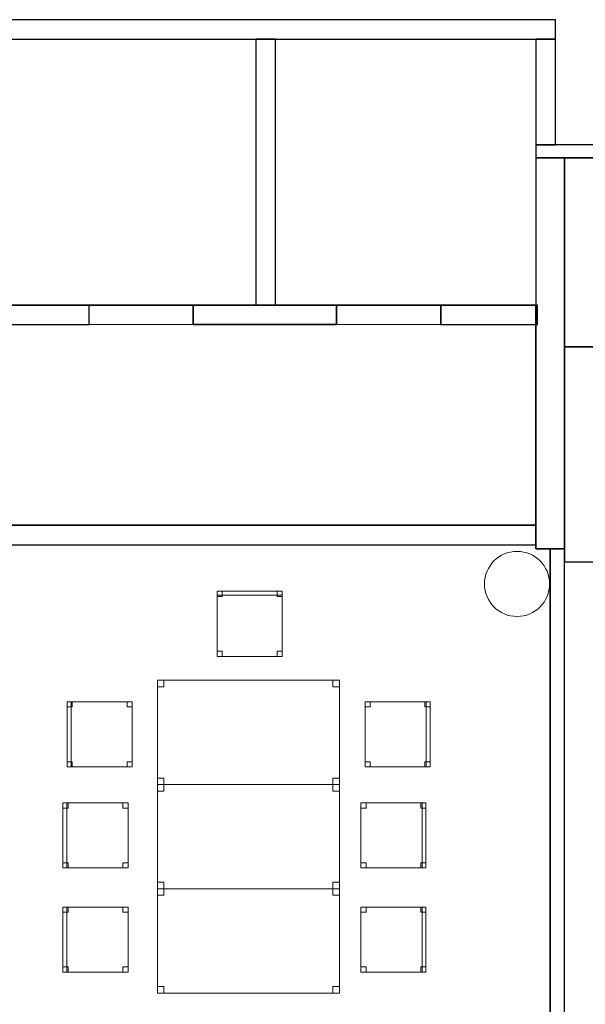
# Model space of a CAD drawing. Header units: metres. Extents: x 391.1 to 427.5, y 12.8 to 28.4.
# Tile 202 of 203: x 417.2 to 421.5, y 20.7 to 28.2. Entities that reach past the tile are written whole.
import ezdxf

# ---------------------------------------------------------------- set-up
doc = ezdxf.new("R2010")
doc.units = ezdxf.units.M
doc.layers.add('01_SUELOS', color=7, linetype='Continuous', lineweight=25, true_color=0x007f00)
for name, color, linetype, lineweight in [('02_MOBILIARIO', 7, 'Continuous', 18), ('A-COLS-____-MCUT', 7, 'Continuous', 18), ('A-COLS-____-OTLN', 7, 'Continuous', 18), ('A-DETL-____-MBND', 7, 'Continuous', 18), ('A-GENM-____-OTLN', 7, 'Continuous', 18), ('A-WALL-____-MCUT', 7, 'Continuous', 25), ('A-WALL-____-OTLN', 7, 'Continuous', 25)]:
    doc.layers.add(name, color=color, linetype=linetype, lineweight=lineweight)

# ---------------------------------------------------------------- blocks, each defined once
blk = doc.blocks.new('Family - Cadira d_Oficina_PA-152026-02_FON_P0A')
at = {"layer": 'A-DETL-____-MBND', "color": 253, "true_color": 0xaaaaaa}
for p, q in [((0, 0), (0, 0.5)), ((0, 0.5), (0.5, 0.5)), ((0.5, 0.5), (0, 0.5)), ((0, 0.5), (0, 0)), ((0, 0.46), (0, 0.5)), ((0, 0.5), (0.04, 0.5)), ((0, 0.5), (0, 0.46)), ((0.04, 0.5), (0, 0.5)), ((0.04, 0.46), (0, 0.46)), ((0, 0.46), (0.04, 0.46)), ((0.04, 0.5), (0.04, 0.46)), ((0.04, 0.46), (0.04, 0.5)), ((0.46, 0.46), (0.46, 0.5)), ((0.46, 0.5), (0.5, 0.5)), ((0.46, 0.5), (0.46, 0.46)), ((0.5, 0.5), (0.46, 0.5)), ((0.5, 0.46), (0.46, 0.46)), ((0.46, 0.46), (0.5, 0.46)), ((0.47, 0), (0.47, 0.5)), ((0.47, 0.5), (0.5, 0.5)), ((0.47, 0.5), (0.47, 0)), ((0.5, 0.5), (0.47, 0.5)), ((0.5, 0.5), (0.5, 0)), ((0.5, 0), (0.5, 0.5)), ((0.5, 0.5), (0.5, 0.46)), ((0.5, 0.46), (0.5, 0.5)), ((0.5, 0.5), (0.5, 0)), ((0.5, 0), (0.5, 0.5)), ((0, 0), (0, 0.04)), ((0, 0.04), (0.04, 0.04)), ((0, 0.04), (0, 0)), ((0.04, 0.04), (0, 0.04)), ((0.5, 0), (0, 0)), ((0, 0), (0.5, 0)), ((0.04, 0), (0, 0)), ((0, 0), (0.04, 0)), ((0.04, 0.04), (0.04, 0)), ((0.04, 0), (0.04, 0.04)), ((0.46, 0), (0.46, 0.04)), ((0.46, 0.04), (0.5, 0.04)), ((0.46, 0.04), (0.46, 0)), ((0.5, 0.04), (0.46, 0.04)), ((0.5, 0), (0.46, 0)), ((0.46, 0), (0.5, 0)), ((0.47, 0), (0.5, 0)), ((0.5, 0.04), (0.5, 0)), ((0.5, 0), (0.5, 0.04)), ((0.5, 0), (0.47, 0))]:
    blk.add_line(p, q, dxfattribs=at)
blk = doc.blocks.new('Family - Evans PA-152030-02_FON_P0A')
at = {"layer": 'A-WALL-____-MCUT', "color": 253, "true_color": 0xaaaaaa}
for p, q in [((2.0405, 0.15), (0, 0.15)), ((0, 0.15), (0, 0)), ((2.0405, 0), (2.0405, 0.15)), ((0, 0), (2.0405, 0))]:
    blk.add_line(p, q, dxfattribs=at)
at = {"layer": 'A-WALL-____-OTLN', "color": 253, "true_color": 0xaaaaaa}
for p, q in [((2.0405, 0.15), (0, 0.15)), ((0, 0.15), (0, 0)), ((2.0405, 0), (2.0405, 0.15)), ((0, 0), (2.0405, 0))]:
    blk.add_line(p, q, dxfattribs=at)
at = {"layer": 'A-WALL-____-OTLN', "color": 253, "lineweight": 18, "true_color": 0xaaaaaa}
blk.add_line((0, 0), (2.0405, 0), dxfattribs=at)
blk = doc.blocks.new('Family - Evans PA-152062-02_FON_P0A')
at = {"layer": 'A-WALL-____-MCUT', "color": 253, "true_color": 0xaaaaaa}
for p, q in [((4.3623, 0.15), (0, 0.15)), ((0, 0.15), (0, 0)), ((4.3623, 0), (4.3623, 0.15)), ((0, 0), (4.3623, 0))]:
    blk.add_line(p, q, dxfattribs=at)
at = {"layer": 'A-WALL-____-OTLN', "color": 253, "true_color": 0xaaaaaa}
for p, q in [((4.3623, 0.15), (0, 0.15)), ((0, 0.15), (0, 0)), ((4.3623, 0), (4.3623, 0.15)), ((0, 0), (4.3623, 0))]:
    blk.add_line(p, q, dxfattribs=at)
at = {"layer": 'A-WALL-____-OTLN', "color": 253, "lineweight": 18, "true_color": 0xaaaaaa}
blk.add_line((0, 0), (4.3623, 0), dxfattribs=at)
blk = doc.blocks.new('Family - Cadira d_Oficina_PA-152230-02_FON_P0A')
at = {"layer": 'A-DETL-____-MBND', "color": 253, "true_color": 0xaaaaaa}
for p, q in [((0, 0), (0, 0.5)), ((0, 0.5), (0.5, 0.5)), ((0.5, 0.5), (0, 0.5)), ((0, 0.5), (0, 0)), ((0, 0.46), (0, 0.5)), ((0, 0.5), (0.04, 0.5)), ((0, 0.5), (0, 0.46)), ((0.04, 0.5), (0, 0.5)), ((0, 0.47), (0, 0.5)), ((0, 0.5), (0.5, 0.5)), ((0, 0.5), (0, 0.47)), ((0.5, 0.5), (0, 0.5)), ((0.5, 0.47), (0, 0.47)), ((0, 0.47), (0.5, 0.47)), ((0.04, 0.46), (0, 0.46)), ((0, 0.46), (0.04, 0.46)), ((0.04, 0.5), (0.04, 0.46)), ((0.04, 0.46), (0.04, 0.5)), ((0.46, 0.46), (0.46, 0.5)), ((0.46, 0.5), (0.5, 0.5)), ((0.46, 0.5), (0.46, 0.46)), ((0.5, 0.5), (0.46, 0.5)), ((0.5, 0.46), (0.46, 0.46)), ((0.46, 0.46), (0.5, 0.46)), ((0.5, 0.5), (0.5, 0.46)), ((0.5, 0.46), (0.5, 0.5)), ((0.5, 0.5), (0.5, 0)), ((0.5, 0), (0.5, 0.5)), ((0.5, 0.5), (0.5, 0.47)), ((0.5, 0.47), (0.5, 0.5)), ((0, 0), (0, 0.04)), ((0, 0.04), (0.04, 0.04)), ((0, 0.04), (0, 0)), ((0.04, 0.04), (0, 0.04)), ((0.5, 0), (0, 0)), ((0, 0), (0.5, 0)), ((0.04, 0), (0, 0)), ((0, 0), (0.04, 0)), ((0.04, 0.04), (0.04, 0)), ((0.04, 0), (0.04, 0.04)), ((0.46, 0), (0.46, 0.04)), ((0.46, 0.04), (0.5, 0.04)), ((0.46, 0.04), (0.46, 0)), ((0.5, 0.04), (0.46, 0.04)), ((0.46, 0), (0.5, 0)), ((0.5, 0.04), (0.5, 0)), ((0.5, 0), (0.5, 0.04)), ((0.5, 0), (0.46, 0))]:
    blk.add_line(p, q, dxfattribs=at)
blk = doc.blocks.new('Family - Taula 140X80_PA-152242-02_FON_P0A')
at = {"layer": 'A-DETL-____-MBND', "color": 253, "true_color": 0xaaaaaa}
for p, q in [((0, 0), (0, 0.8001)), ((0, 0.8001), (1.3969, 0.8001)), ((1.3969, 0.8001), (0, 0.8001)), ((0, 0.8001), (0, 0)), ((0, 0.7501), (0, 0.8001)), ((0, 0.8001), (0.05, 0.8001)), ((0.05, 0.8001), (0, 0.8001)), ((0, 0.8001), (0, 0.7501)), ((0.05, 0.8001), (0.05, 0.7501)), ((0.05, 0.7501), (0.05, 0.8001)), ((1.3469, 0.7501), (1.3469, 0.8001)), ((1.3469, 0.8001), (1.3969, 0.8001)), ((1.3969, 0.8001), (1.3469, 0.8001)), ((1.3469, 0.8001), (1.3469, 0.7501)), ((1.3969, 0.8001), (1.3969, 0.7501)), ((1.3969, 0.7501), (1.3969, 0.8001)), ((1.3969, 0.8001), (1.3969, 0)), ((1.3969, 0), (1.3969, 0.8001)), ((0.05, 0.7501), (0, 0.7501)), ((0, 0.7501), (0.05, 0.7501)), ((1.3969, 0.7501), (1.3469, 0.7501)), ((1.3469, 0.7501), (1.3969, 0.7501)), ((0, 0), (0, 0.05)), ((0, 0.05), (0.05, 0.05)), ((0.05, 0.05), (0, 0.05)), ((0, 0.05), (0, 0)), ((1.3969, 0), (0, 0)), ((0, 0), (1.3969, 0)), ((0.05, 0), (0, 0)), ((0, 0), (0.05, 0)), ((0.05, 0.05), (0.05, 0)), ((0.05, 0), (0.05, 0.05)), ((1.3469, 0), (1.3469, 0.05)), ((1.3469, 0.05), (1.3969, 0.05)), ((1.3969, 0.05), (1.3469, 0.05)), ((1.3469, 0.05), (1.3469, 0)), ((1.3969, 0), (1.3469, 0)), ((1.3969, 0.05), (1.3969, 0)), ((1.3969, 0), (1.3969, 0.05)), ((1.3469, 0), (1.3969, 0))]:
    blk.add_line(p, q, dxfattribs=at)
blk = doc.blocks.new('Family - Evans PA-152249-02_FON_P0A')
at = {"layer": 'A-WALL-____-MCUT', "color": 253, "true_color": 0xaaaaaa}
for p, q in [((0.0301, 0.15), (0, 0.15)), ((0, 0.15), (0, 0)), ((0.0301, 0), (0.0301, 0.15)), ((1.76, 0.15), (0.8801, 0.15)), ((0.8801, 0.15), (0.8801, 0)), ((1.76, 0), (1.76, 0.15)), ((3.66, 0.15), (2.56, 0.15)), ((2.56, 0.15), (2.56, 0)), ((3.66, 0), (3.66, 0.15)), ((5.2036, 0.15), (4.46, 0.15)), ((4.46, 0.15), (4.46, 0)), ((5.2036, 0), (5.2036, 0.15)), ((0, 0), (0.0301, 0)), ((0.8801, 0), (1.76, 0)), ((2.56, 0), (3.66, 0)), ((4.46, 0), (5.2036, 0))]:
    blk.add_line(p, q, dxfattribs=at)
at = {"layer": 'A-WALL-____-OTLN', "color": 253, "true_color": 0xaaaaaa}
for p, q in [((0, 0), (0, 0.15)), ((1.76, 0.15), (0, 0.15)), ((0.0301, 0.15), (0.8801, 0.15)), ((0.0301, 0), (0.0301, 0.15)), ((0.8801, 0), (0.8801, 0.15)), ((1.76, 0), (1.76, 0.15)), ((3.66, 0.15), (2.56, 0.15)), ((2.56, 0), (2.56, 0.15)), ((3.66, 0.15), (3.66, 0)), ((4.46, 0), (4.46, 0.15)), ((5.2036, 0.15), (4.46, 0.15)), ((5.2036, 0), (5.2036, 0.15)), ((0, 0), (1.76, 0)), ((0.8801, 0), (0.0301, 0)), ((4.46, 0), (5.2036, 0)), ((3.66, 0), (2.56, 0))]:
    blk.add_line(p, q, dxfattribs=at)
at = {"layer": 'A-WALL-____-OTLN', "color": 253, "lineweight": 18, "true_color": 0xaaaaaa}
blk.add_line((-0.0002, 0), (5.19, 0), dxfattribs=at)
blk = doc.blocks.new('Family - Vano de puerta PA-152253-02_FON_P0A')
at = {"layer": 'A-GENM-____-OTLN', "color": 253, "true_color": 0xaaaaaa}
for p, q in [((417.7069, 26.0396), (417.7069, 25.8896)), ((418.5069, 26.0396), (417.7069, 26.0396)), ((417.7069, 26.0396), (417.7069, 25.8896)), ((417.7069, 26.0396), (418.5069, 26.0396)), ((418.5069, 25.8896), (418.5069, 26.0396)), ((418.5069, 26.0396), (418.5069, 25.8896)), ((417.7069, 25.8896), (418.5069, 25.8896)), ((418.5069, 25.8896), (417.7069, 25.8896))]:
    blk.add_line(p, q, dxfattribs=at)
blk = doc.blocks.new('Family - Vano de puerta PA-152255-02_FON_P0A')
at = {"layer": 'A-GENM-____-OTLN', "color": 253, "true_color": 0xaaaaaa}
for p, q in [((419.6069, 26.0396), (419.6069, 25.8896)), ((420.4069, 26.0396), (419.6069, 26.0396)), ((419.6069, 26.0396), (419.6069, 25.8896)), ((419.6069, 26.0396), (420.4069, 26.0396)), ((420.4069, 25.8896), (420.4069, 26.0396)), ((420.4069, 26.0396), (420.4069, 25.8896)), ((419.6069, 25.8896), (420.4069, 25.8896)), ((420.4069, 25.8896), (419.6069, 25.8896))]:
    blk.add_line(p, q, dxfattribs=at)
blk = doc.blocks.new('Family - Evans PA-152263-02_FON_P0A')
at = {"layer": 'A-WALL-____-MCUT', "color": 253, "true_color": 0xaaaaaa}
for p, q in [((3.0001, 0.22), (0, 0.22)), ((0, 0.22), (0, 0)), ((3.0001, 0), (3.0001, 0.22)), ((0, 0), (3.0001, 0))]:
    blk.add_line(p, q, dxfattribs=at)
at = {"layer": 'A-WALL-____-OTLN', "color": 253, "true_color": 0xaaaaaa}
for p, q in [((3.0001, 0.22), (0, 0.22)), ((0, 0.22), (0, 0)), ((3.0001, 0), (3.0001, 0.22)), ((0, 0), (3.0001, 0))]:
    blk.add_line(p, q, dxfattribs=at)
at = {"layer": 'A-WALL-____-OTLN', "color": 253, "lineweight": 18, "true_color": 0xaaaaaa}
blk.add_line((0, 0), (2.9979, 0), dxfattribs=at)
blk = doc.blocks.new('Family - LONDR55-XX_ZZ-ARQ-CAA-M3D-Londres55-152321-02_FON_P0A')
at = {"layer": '01_SUELOS', "color": 9, "true_color": 0xaad4aa}
for p, q in [((17.78, 2.4059), (13.5678, 2.4059)), ((17.78, 2.4059), (13.5678, 2.4059)), ((13.5678, 2.4059), (17.78, 2.4059)), ((13.5678, 2.4059), (17.78, 2.4059)), ((17.78, 0.7159), (17.78, 2.4059)), ((17.78, 0.7159), (17.78, 2.4059)), ((17.78, 0.7159), (17.78, 2.4059)), ((17.78, 0.7159), (17.78, 2.4059)), ((6.46, 0.7095), (17.78, 0.7159)), ((6.46, 0.7095), (17.78, 0.7159)), ((17.78, 0.7159), (6.46, 0.7095)), ((17.78, 0.7159), (6.46, 0.7095))]:
    blk.add_line(p, q, dxfattribs=at)
blk = doc.blocks.new('Family - Evans PA-152325-02_FON_P0A')
at = {"layer": 'A-WALL-____-MCUT', "color": 253, "true_color": 0xaaaaaa}
for p, q in [((6.7, 0.15), (0, 0.15)), ((0, 0.15), (0, 0)), ((6.7, 0), (6.7, 0.15)), ((0, 0), (6.7, 0))]:
    blk.add_line(p, q, dxfattribs=at)
at = {"layer": 'A-WALL-____-OTLN', "color": 253, "true_color": 0xaaaaaa}
for p, q in [((6.7, 0.15), (0, 0.15)), ((0, 0.15), (0, 0)), ((6.7, 0), (6.7, 0.15)), ((0, 0), (6.7, 0))]:
    blk.add_line(p, q, dxfattribs=at)
at = {"layer": 'A-WALL-____-OTLN', "color": 253, "lineweight": 18, "true_color": 0xaaaaaa}
blk.add_line((0, 0), (6.7, 0), dxfattribs=at)
blk = doc.blocks.new('Family - Cadira d_Oficina_PA-152335-02_FON_P0A')
at = {"layer": 'A-DETL-____-MBND', "color": 253, "true_color": 0xaaaaaa}
for p, q in [((0, 0.5), (0.03, 0.5)), ((0, 0), (0, 0.5)), ((0.03, 0.5), (0, 0.5)), ((0, 0.5), (0, 0)), ((0, 0), (0, 0.5)), ((0, 0.5), (0.5, 0.5)), ((0, 0.5), (0, 0)), ((0.5, 0.5), (0, 0.5)), ((0, 0.5), (0.04, 0.5)), ((0, 0.46), (0, 0.5)), ((0.04, 0.5), (0, 0.5)), ((0, 0.5), (0, 0.46)), ((0.04, 0.46), (0, 0.46)), ((0, 0.46), (0.04, 0.46)), ((0.03, 0.5), (0.03, 0)), ((0.03, 0), (0.03, 0.5)), ((0.04, 0.5), (0.04, 0.46)), ((0.04, 0.46), (0.04, 0.5)), ((0.46, 0.5), (0.5, 0.5)), ((0.46, 0.46), (0.46, 0.5)), ((0.5, 0.5), (0.46, 0.5)), ((0.46, 0.5), (0.46, 0.46)), ((0.5, 0.46), (0.46, 0.46)), ((0.46, 0.46), (0.5, 0.46)), ((0.5, 0.5), (0.5, 0)), ((0.5, 0), (0.5, 0.5)), ((0.5, 0.5), (0.5, 0.46)), ((0.5, 0.46), (0.5, 0.5)), ((0, 0.04), (0.04, 0.04)), ((0, 0), (0, 0.04)), ((0.04, 0.04), (0, 0.04)), ((0, 0.04), (0, 0)), ((0.04, 0), (0, 0)), ((0, 0), (0.04, 0)), ((0, 0), (0.03, 0)), ((0.5, 0), (0, 0)), ((0, 0), (0.5, 0)), ((0.04, 0.04), (0.04, 0)), ((0.04, 0), (0.04, 0.04)), ((0.46, 0.04), (0.5, 0.04)), ((0.46, 0), (0.46, 0.04)), ((0.5, 0.04), (0.46, 0.04)), ((0.46, 0.04), (0.46, 0)), ((0.5, 0), (0.46, 0)), ((0.46, 0), (0.5, 0)), ((0.5, 0.04), (0.5, 0)), ((0.5, 0), (0.5, 0.04)), ((0.03, 0), (0, 0))]:
    blk.add_line(p, q, dxfattribs=at)
blk = doc.blocks.new('Family - Mampara PA-152398-02_FON_P0A')
at = {"layer": 'A-WALL-____-MCUT', "color": 253, "true_color": 0xaaaaaa}
for p, q in [((9.6199, 0.11), (0, 0.11)), ((9.6199, 0), (9.6199, 0.11)), ((0, 0), (9.6199, 0))]:
    blk.add_line(p, q, dxfattribs=at)
at = {"layer": 'A-WALL-____-OTLN', "color": 253, "true_color": 0xaaaaaa}
for p, q in [((9.6199, 0.11), (0, 0.11)), ((9.6199, 0), (9.6199, 0.11)), ((0, 0), (9.6199, 0))]:
    blk.add_line(p, q, dxfattribs=at)
at = {"layer": 'A-WALL-____-OTLN', "color": 253, "lineweight": 18, "true_color": 0xaaaaaa}
blk.add_line((0, 0), (9.6199, 0), dxfattribs=at)
blk = doc.blocks.new('Family - Cadira d_Oficina_PA-152422-02_FON_P0A')
at = {"layer": 'A-DETL-____-MBND', "color": 253, "true_color": 0xaaaaaa}
for p, q in [((0, 0), (0, 0.5)), ((0, 0.5), (0.5, 0.5)), ((0.5, 0.5), (0, 0.5)), ((0, 0.5), (0, 0)), ((0, 0.46), (0, 0.5)), ((0, 0.5), (0.04, 0.5)), ((0, 0.5), (0, 0.46)), ((0.04, 0.5), (0, 0.5)), ((0.04, 0.46), (0, 0.46)), ((0, 0.46), (0.04, 0.46)), ((0.04, 0.5), (0.04, 0.46)), ((0.04, 0.46), (0.04, 0.5)), ((0.46, 0.46), (0.46, 0.5)), ((0.46, 0.5), (0.5, 0.5)), ((0.46, 0.5), (0.46, 0.46)), ((0.5, 0.5), (0.46, 0.5)), ((0.5, 0.46), (0.46, 0.46)), ((0.46, 0.46), (0.5, 0.46)), ((0.47, 0), (0.47, 0.5)), ((0.47, 0.5), (0.5, 0.5)), ((0.47, 0.5), (0.47, 0)), ((0.5, 0.5), (0.47, 0.5)), ((0.5, 0.5), (0.5, 0.46)), ((0.5, 0.46), (0.5, 0.5)), ((0.5, 0.5), (0.5, 0)), ((0.5, 0), (0.5, 0.5)), ((0.5, 0.5), (0.5, 0)), ((0.5, 0), (0.5, 0.5)), ((0, 0), (0, 0.04)), ((0, 0.04), (0.04, 0.04)), ((0, 0.04), (0, 0)), ((0.04, 0.04), (0, 0.04)), ((0.5, 0), (0, 0)), ((0, 0), (0.5, 0)), ((0.04, 0), (0, 0)), ((0, 0), (0.04, 0)), ((0.04, 0.04), (0.04, 0)), ((0.04, 0), (0.04, 0.04)), ((0.46, 0), (0.46, 0.04)), ((0.46, 0.04), (0.5, 0.04)), ((0.46, 0.04), (0.46, 0)), ((0.5, 0.04), (0.46, 0.04)), ((0.5, 0), (0.46, 0)), ((0.46, 0), (0.5, 0)), ((0.47, 0), (0.5, 0)), ((0.5, 0.04), (0.5, 0)), ((0.5, 0), (0.5, 0.04)), ((0.5, 0), (0.47, 0))]:
    blk.add_line(p, q, dxfattribs=at)
blk = doc.blocks.new('Family - Taula 140X80_PA-152446-02_FON_P0A')
at = {"layer": 'A-DETL-____-MBND', "color": 253, "true_color": 0xaaaaaa}
for p, q in [((0, 0.7501), (0, 0.8001)), ((0, 0.8001), (0.05, 0.8001)), ((0.05, 0.8001), (0, 0.8001)), ((0, 0.8001), (0, 0.7501)), ((0, 0), (0, 0.8001)), ((0, 0.8001), (1.3969, 0.8001)), ((1.3969, 0.8001), (0, 0.8001)), ((0, 0.8001), (0, 0)), ((0.05, 0.8001), (0.05, 0.7501)), ((0.05, 0.7501), (0.05, 0.8001)), ((1.3469, 0.7501), (1.3469, 0.8001)), ((1.3469, 0.8001), (1.3969, 0.8001)), ((1.3969, 0.8001), (1.3469, 0.8001)), ((1.3469, 0.8001), (1.3469, 0.7501)), ((1.3969, 0.8001), (1.3969, 0.7501)), ((1.3969, 0.7501), (1.3969, 0.8001)), ((1.3969, 0.8001), (1.3969, 0)), ((1.3969, 0), (1.3969, 0.8001)), ((0.05, 0.7501), (0, 0.7501)), ((0, 0.7501), (0.05, 0.7501)), ((1.3969, 0.7501), (1.3469, 0.7501)), ((1.3469, 0.7501), (1.3969, 0.7501)), ((0, 0), (0, 0.05)), ((0, 0.05), (0.05, 0.05)), ((0.05, 0.05), (0, 0.05)), ((0, 0.05), (0, 0)), ((0.05, 0), (0, 0)), ((0, 0), (0.05, 0)), ((1.3969, 0), (0, 0)), ((0, 0), (1.3969, 0)), ((0.05, 0.05), (0.05, 0)), ((0.05, 0), (0.05, 0.05)), ((1.3469, 0), (1.3469, 0.05)), ((1.3469, 0.05), (1.3969, 0.05)), ((1.3969, 0.05), (1.3469, 0.05)), ((1.3469, 0.05), (1.3469, 0)), ((1.3969, 0), (1.3469, 0)), ((1.3969, 0.05), (1.3969, 0)), ((1.3969, 0), (1.3969, 0.05)), ((1.3469, 0), (1.3969, 0))]:
    blk.add_line(p, q, dxfattribs=at)
blk = doc.blocks.new('Family - Cadira d_Oficina_PA-152475-02_FON_P0A')
at = {"layer": 'A-DETL-____-MBND', "color": 253, "true_color": 0xaaaaaa}
for p, q in [((0, 0), (0, 0.5)), ((0, 0.5), (0.5, 0.5)), ((0, 0.5), (0, 0)), ((0.5, 0.5), (0, 0.5)), ((0, 0.5), (0.03, 0.5)), ((0, 0), (0, 0.5)), ((0.03, 0.5), (0, 0.5)), ((0, 0.5), (0, 0)), ((0, 0.5), (0.04, 0.5)), ((0, 0.46), (0, 0.5)), ((0.04, 0.5), (0, 0.5)), ((0, 0.5), (0, 0.46)), ((0.04, 0.46), (0, 0.46)), ((0, 0.46), (0.04, 0.46)), ((0.03, 0.5), (0.03, 0)), ((0.03, 0), (0.03, 0.5)), ((0.04, 0.5), (0.04, 0.46)), ((0.04, 0.46), (0.04, 0.5)), ((0.46, 0.5), (0.5, 0.5)), ((0.46, 0.46), (0.46, 0.5)), ((0.5, 0.5), (0.46, 0.5)), ((0.46, 0.5), (0.46, 0.46)), ((0.5, 0.46), (0.46, 0.46)), ((0.46, 0.46), (0.5, 0.46)), ((0.5, 0.5), (0.5, 0)), ((0.5, 0), (0.5, 0.5)), ((0.5, 0.5), (0.5, 0.46)), ((0.5, 0.46), (0.5, 0.5)), ((0, 0.04), (0.04, 0.04)), ((0, 0), (0, 0.04)), ((0.04, 0.04), (0, 0.04)), ((0, 0.04), (0, 0)), ((0.04, 0), (0, 0)), ((0, 0), (0.04, 0)), ((0.5, 0), (0, 0)), ((0, 0), (0.5, 0)), ((0, 0), (0.03, 0)), ((0.04, 0.04), (0.04, 0)), ((0.04, 0), (0.04, 0.04)), ((0.46, 0.04), (0.5, 0.04)), ((0.46, 0), (0.46, 0.04)), ((0.5, 0.04), (0.46, 0.04)), ((0.46, 0.04), (0.46, 0)), ((0.5, 0), (0.46, 0)), ((0.46, 0), (0.5, 0)), ((0.5, 0.04), (0.5, 0)), ((0.5, 0), (0.5, 0.04)), ((0.03, 0), (0, 0))]:
    blk.add_line(p, q, dxfattribs=at)
blk = doc.blocks.new('Family - Evans PA-152506-02_FON_P0A')
at = {"layer": 'A-WALL-____-MCUT', "color": 253, "true_color": 0xaaaaaa}
for p, q in [((0.0207, 0.1), (0, 0)), ((0.3953, 0.1), (0.0207, 0.1)), ((2.2619, 0.1), (0.3953, 0.1)), ((4.1203, 0.1), (2.2619, 0.1)), ((5.1678, 0.1), (4.1203, 0.1)), ((5.5109, 0.1), (5.1678, 0.1)), ((5.5109, 0), (5.5109, 0.1)), ((0, 0), (0.3953, 0)), ((0.3953, 0), (2.2619, 0)), ((2.2619, 0), (4.1203, 0)), ((4.1203, 0), (5.1678, 0)), ((5.1678, 0), (5.5109, 0))]:
    blk.add_line(p, q, dxfattribs=at)
at = {"layer": 'A-WALL-____-OTLN', "color": 253, "true_color": 0xaaaaaa}
for p, q in [((0.0207, 0.1), (0, 0)), ((5.5109, 0.1), (0.0207, 0.1)), ((5.5109, 0), (5.5109, 0.1)), ((0, 0), (5.5109, 0))]:
    blk.add_line(p, q, dxfattribs=at)
at = {"layer": 'A-WALL-____-OTLN', "color": 253, "lineweight": 18, "true_color": 0xaaaaaa}
blk.add_line((0, 0), (5.5109, 0), dxfattribs=at)
blk = doc.blocks.new('Family - Cadira d_Oficina_PA-152528-02_FON_P0A')
at = {"layer": 'A-DETL-____-MBND', "color": 253, "true_color": 0xaaaaaa}
for p, q in [((0, 0.5), (0.03, 0.5)), ((0, 0), (0, 0.5)), ((0.03, 0.5), (0, 0.5)), ((0, 0.5), (0, 0)), ((0, 0), (0, 0.5)), ((0, 0.5), (0.5, 0.5)), ((0, 0.5), (0, 0)), ((0.5, 0.5), (0, 0.5)), ((0, 0.5), (0.04, 0.5)), ((0, 0.46), (0, 0.5)), ((0.04, 0.5), (0, 0.5)), ((0, 0.5), (0, 0.46)), ((0.04, 0.46), (0, 0.46)), ((0, 0.46), (0.04, 0.46)), ((0.03, 0.5), (0.03, 0)), ((0.03, 0), (0.03, 0.5)), ((0.04, 0.5), (0.04, 0.46)), ((0.04, 0.46), (0.04, 0.5)), ((0.46, 0.5), (0.5, 0.5)), ((0.46, 0.46), (0.46, 0.5)), ((0.5, 0.5), (0.46, 0.5)), ((0.46, 0.5), (0.46, 0.46)), ((0.5, 0.46), (0.46, 0.46)), ((0.46, 0.46), (0.5, 0.46)), ((0.5, 0.5), (0.5, 0.46)), ((0.5, 0.46), (0.5, 0.5)), ((0.5, 0.5), (0.5, 0)), ((0.5, 0), (0.5, 0.5)), ((0, 0.04), (0.04, 0.04)), ((0, 0), (0, 0.04)), ((0.04, 0.04), (0, 0.04)), ((0, 0.04), (0, 0)), ((0, 0), (0.03, 0)), ((0.04, 0), (0, 0)), ((0, 0), (0.04, 0)), ((0.5, 0), (0, 0)), ((0, 0), (0.5, 0)), ((0.04, 0.04), (0.04, 0)), ((0.04, 0), (0.04, 0.04)), ((0.46, 0.04), (0.5, 0.04)), ((0.46, 0), (0.46, 0.04)), ((0.5, 0.04), (0.46, 0.04)), ((0.46, 0.04), (0.46, 0)), ((0.5, 0), (0.46, 0)), ((0.46, 0), (0.5, 0)), ((0.5, 0.04), (0.5, 0)), ((0.5, 0), (0.5, 0.04)), ((0.03, 0), (0, 0))]:
    blk.add_line(p, q, dxfattribs=at)
blk = doc.blocks.new('Family - Pilar PA-152559-02_FON_P0A')
at = {"layer": 'A-COLS-____-MCUT', "color": 253, "true_color": 0xaaaaaa}
for start, end in [(360, 180), (180, 360)]:
    blk.add_arc((0.25, 0.25), 0.25, start, end, dxfattribs=at)
at = {"layer": 'A-COLS-____-OTLN', "color": 253, "true_color": 0xaaaaaa}
for start, end in [(360, 180), (180, 360)]:
    blk.add_arc((0.25, 0.25), 0.25, start, end, dxfattribs=at)
blk = doc.blocks.new('Family - Taula 140X80_PA-152597-02_FON_P0A')
at = {"layer": 'A-DETL-____-MBND', "color": 253, "true_color": 0xaaaaaa}
for p, q in [((0, 0.7501), (0, 0.8001)), ((0, 0.8001), (0.05, 0.8001)), ((0.05, 0.8001), (0, 0.8001)), ((0, 0.8001), (0, 0.7501)), ((0, 0), (0, 0.8001)), ((0, 0.8001), (1.3969, 0.8001)), ((1.3969, 0.8001), (0, 0.8001)), ((0, 0.8001), (0, 0)), ((0.05, 0.8001), (0.05, 0.7501)), ((0.05, 0.7501), (0.05, 0.8001)), ((1.3469, 0.7501), (1.3469, 0.8001)), ((1.3469, 0.8001), (1.3969, 0.8001)), ((1.3969, 0.8001), (1.3469, 0.8001)), ((1.3469, 0.8001), (1.3469, 0.7501)), ((1.3969, 0.8001), (1.3969, 0.7501)), ((1.3969, 0.7501), (1.3969, 0.8001)), ((1.3969, 0.8001), (1.3969, 0)), ((1.3969, 0), (1.3969, 0.8001)), ((0.05, 0.7501), (0, 0.7501)), ((0, 0.7501), (0.05, 0.7501)), ((1.3969, 0.7501), (1.3469, 0.7501)), ((1.3469, 0.7501), (1.3969, 0.7501)), ((0, 0), (0, 0.05)), ((0, 0.05), (0.05, 0.05)), ((0.05, 0.05), (0, 0.05)), ((0, 0.05), (0, 0)), ((0.05, 0), (0, 0)), ((0, 0), (0.05, 0)), ((1.3969, 0), (0, 0)), ((0, 0), (1.3969, 0)), ((0.05, 0.05), (0.05, 0)), ((0.05, 0), (0.05, 0.05)), ((1.3469, 0), (1.3469, 0.05)), ((1.3469, 0.05), (1.3969, 0.05)), ((1.3969, 0.05), (1.3469, 0.05)), ((1.3469, 0.05), (1.3469, 0)), ((1.3969, 0), (1.3469, 0)), ((1.3969, 0.05), (1.3969, 0)), ((1.3969, 0), (1.3969, 0.05)), ((1.3469, 0), (1.3969, 0))]:
    blk.add_line(p, q, dxfattribs=at)
blk = doc.blocks.new('Family - LONDR55-XX_ZZ-ARQ-CAA-M3D-Londres55-152611-02_FON_P0A')
at = {"layer": '01_SUELOS', "color": 9, "true_color": 0xaad4aa}
for p, q in [((21.9598, 11.109), (10.6397, 11.1025)), ((10.6397, 11.1025), (21.9598, 11.109)), ((21.9598, 10.9289), (21.9598, 11.109)), ((21.9598, 11.109), (21.9598, 10.9289)), ((22.0698, 10.9289), (21.9598, 10.9289)), ((21.9598, 10.9289), (22.0698, 10.9289)), ((22.0698, 1.209), (22.0698, 10.9289)), ((22.0698, 10.9289), (22.0698, 1.209))]:
    blk.add_line(p, q, dxfattribs=at)
blk = doc.blocks.new('Family - Evans PA-152623-02_FON_P0A')
at = {"layer": 'A-WALL-____-MCUT', "color": 253, "true_color": 0xaaaaaa}
for p, q in [((0.8105, 0.15), (0, 0.15)), ((0, 0.15), (0, 0)), ((0.8105, 0), (0.8105, 0.15)), ((0, 0), (0.8105, 0))]:
    blk.add_line(p, q, dxfattribs=at)
at = {"layer": 'A-WALL-____-OTLN', "color": 253, "true_color": 0xaaaaaa}
for p, q in [((0.8105, 0.15), (0, 0.15)), ((0, 0.15), (0, 0)), ((0.8105, 0), (0.8105, 0.15)), ((0, 0), (0.8105, 0))]:
    blk.add_line(p, q, dxfattribs=at)
at = {"layer": 'A-WALL-____-OTLN', "color": 253, "lineweight": 18, "true_color": 0xaaaaaa}
blk.add_line((0, 0), (0.8105, 0), dxfattribs=at)
blk = doc.blocks.new('Family - Cadira d_Oficina_PA-152676-02_FON_P0A')
at = {"layer": 'A-DETL-____-MBND', "color": 253, "true_color": 0xaaaaaa}
for p, q in [((0, 0), (0, 0.5)), ((0, 0.5), (0.5, 0.5)), ((0.5, 0.5), (0, 0.5)), ((0, 0.5), (0, 0)), ((0, 0.46), (0, 0.5)), ((0, 0.5), (0.04, 0.5)), ((0, 0.5), (0, 0.46)), ((0.04, 0.5), (0, 0.5)), ((0.04, 0.46), (0, 0.46)), ((0, 0.46), (0.04, 0.46)), ((0.04, 0.5), (0.04, 0.46)), ((0.04, 0.46), (0.04, 0.5)), ((0.46, 0.46), (0.46, 0.5)), ((0.46, 0.5), (0.5, 0.5)), ((0.46, 0.5), (0.46, 0.46)), ((0.5, 0.5), (0.46, 0.5)), ((0.5, 0.46), (0.46, 0.46)), ((0.46, 0.46), (0.5, 0.46)), ((0.47, 0), (0.47, 0.5)), ((0.47, 0.5), (0.5, 0.5)), ((0.47, 0.5), (0.47, 0)), ((0.5, 0.5), (0.47, 0.5)), ((0.5, 0.5), (0.5, 0.46)), ((0.5, 0.46), (0.5, 0.5)), ((0.5, 0.5), (0.5, 0)), ((0.5, 0), (0.5, 0.5)), ((0.5, 0.5), (0.5, 0)), ((0.5, 0), (0.5, 0.5)), ((0, 0), (0, 0.04)), ((0, 0.04), (0.04, 0.04)), ((0, 0.04), (0, 0)), ((0.04, 0.04), (0, 0.04)), ((0.5, 0), (0, 0)), ((0, 0), (0.5, 0)), ((0.04, 0), (0, 0)), ((0, 0), (0.04, 0)), ((0.04, 0.04), (0.04, 0)), ((0.04, 0), (0.04, 0.04)), ((0.46, 0), (0.46, 0.04)), ((0.46, 0.04), (0.5, 0.04)), ((0.46, 0.04), (0.46, 0)), ((0.5, 0.04), (0.46, 0.04)), ((0.5, 0), (0.46, 0)), ((0.46, 0), (0.5, 0)), ((0.47, 0), (0.5, 0)), ((0.5, 0.04), (0.5, 0)), ((0.5, 0), (0.5, 0.04)), ((0.5, 0), (0.47, 0))]:
    blk.add_line(p, q, dxfattribs=at)
blk = doc.blocks.new('Family - LONDR55-XX_ZZ-ARQ-CAA-M3D-Londres55-155430-02_FON_P0A')
at = {"layer": '01_SUELOS', "color": 9, "true_color": 0xaad4aa}
for p, q in [((1.1798, 3.0999), (0, 3.0999)), ((0, 3.0999), (0.0003, 1.6498)), ((0, 3.0999), (0.0003, 1.6498)), ((1.1798, 3.0999), (0, 3.0999)), ((0.0003, 1.6498), (0, 3.0999)), ((0.0003, 1.6498), (0, 3.0999)), ((0, 3.0999), (0.0003, 0)), ((0, 3.0999), (0.0003, 0)), ((0, 3.0999), (0.0003, 0)), ((0, 3.0999), (0.0003, 1.6498)), ((0.0003, 0), (0, 3.0999)), ((0, 3.0999), (0.0003, 1.6498)), ((1.1802, 1.7002), (1.1798, 3.0999)), ((1.1802, 1.7002), (1.1798, 3.0999)), ((1.1798, 3.0999), (5.2706, 3.0999)), ((1.1798, 3.0999), (1.1802, 1.7002)), ((1.1802, 1.7002), (1.1798, 3.0999)), ((1.1799, 2.7359), (1.1798, 3.0999)), ((1.1798, 3.0999), (1.1799, 2.7359)), ((1.1799, 2.7359), (1.1798, 3.0999)), ((5.2706, 3.0999), (1.1798, 3.0999)), ((5.2706, 3.0999), (1.1798, 3.0999)), ((1.1799, 2.7359), (1.1798, 3.0999)), ((1.1798, 3.0999), (5.2706, 3.0999)), ((5.1876, 2.6997), (5.2706, 3.0999)), ((5.2706, 3.0999), (5.1876, 2.6997)), ((5.2706, 3.0999), (5.1876, 2.6997)), ((5.1876, 2.6997), (5.2706, 3.0999)), ((1.1802, 1.7002), (1.1799, 2.7359)), ((1.1802, 1.7002), (1.1799, 2.7359)), ((1.1799, 2.7359), (1.1802, 1.7002)), ((1.1799, 2.7359), (1.1802, 1.7002)), ((5.1876, 2.6997), (5.7947, 2.5738)), ((5.7947, 2.5738), (5.1876, 2.6997)), ((5.7947, 2.5738), (5.1876, 2.6997)), ((5.7947, 2.5738), (5.1876, 2.6997)), ((5.7947, 2.5738), (5.4771, 1.0451)), ((5.7947, 2.5738), (5.4771, 1.0451)), ((5.7947, 2.5738), (5.4771, 1.0451)), ((5.7947, 2.5738), (5.4771, 1.0451)), ((1.5887, 1.7374), (1.7935, 1.7484)), ((1.7935, 1.7484), (1.5887, 1.7374)), ((1.7935, 1.7484), (1.5887, 1.7374)), ((1.5887, 1.7374), (1.7935, 1.7484)), ((1.5887, 1.7374), (1.7935, 1.7484)), ((1.7935, 1.7484), (1.5887, 1.7374)), ((1.6935, 1.7437), (1.5887, 1.7374)), ((1.691, 1.7435), (1.5887, 1.7374)), ((1.691, 1.7435), (1.5887, 1.7374)), ((1.691, 1.7435), (1.7935, 1.7484)), ((1.7935, 1.7484), (1.691, 1.7435)), ((1.6935, 1.7437), (1.7935, 1.7484)), ((1.9985, 1.7541), (1.7935, 1.7484)), ((1.7935, 1.7484), (1.9985, 1.7541)), ((1.7935, 1.7484), (1.9985, 1.7541)), ((1.9985, 1.7541), (1.7935, 1.7484)), ((1.896, 1.7519), (1.7935, 1.7484)), ((1.896, 1.7519), (1.7935, 1.7484)), ((1.7935, 1.7484), (1.8954, 1.7519)), ((1.7935, 1.7484), (1.8101, 1.749)), ((1.7935, 1.7484), (1.8101, 1.749)), ((1.8101, 1.749), (1.8267, 1.7496)), ((1.8267, 1.7496), (1.8101, 1.749)), ((1.8267, 1.7496), (1.9126, 1.7523)), ((1.9126, 1.7523), (1.8267, 1.7496)), ((1.8954, 1.7519), (1.8267, 1.7496)), ((1.8954, 1.7519), (1.9985, 1.7541)), ((1.8954, 1.7519), (1.9126, 1.7523)), ((1.896, 1.7519), (1.9985, 1.7541)), ((1.9985, 1.7541), (1.896, 1.7519)), ((1.9126, 1.7523), (1.9985, 1.7541)), ((1.9985, 1.7541), (1.9126, 1.7523)), ((2.1011, 1.7551), (1.9985, 1.7541)), ((2.1011, 1.7551), (1.9985, 1.7541)), ((2.1012, 1.7551), (1.9985, 1.7541)), ((1.9985, 1.7541), (2.2036, 1.7547)), ((2.2036, 1.7547), (1.9985, 1.7541)), ((2.2036, 1.7547), (1.9985, 1.7541)), ((1.9985, 1.7541), (2.2036, 1.7547)), ((1.9985, 1.7541), (2.2036, 1.7547)), ((2.2036, 1.7547), (1.9985, 1.7541)), ((2.1011, 1.7551), (2.2036, 1.7547)), ((2.2036, 1.7547), (2.1011, 1.7551)), ((2.1012, 1.7551), (2.2036, 1.7547)), ((2.2036, 1.7547), (2.4087, 1.7502)), ((2.3062, 1.7531), (2.2036, 1.7547)), ((2.4087, 1.7502), (2.2036, 1.7547)), ((2.4087, 1.7502), (2.2036, 1.7547)), ((2.3062, 1.7531), (2.2036, 1.7547)), ((2.2036, 1.7547), (2.4087, 1.7502)), ((2.2036, 1.7547), (2.4087, 1.7502)), ((2.4087, 1.7502), (2.2036, 1.7547)), ((2.3061, 1.7531), (2.2036, 1.7547)), ((2.3061, 1.7531), (2.4087, 1.7502)), ((2.3062, 1.7531), (2.4087, 1.7502)), ((2.4087, 1.7502), (2.3062, 1.7531)), ((2.4087, 1.7502), (2.6136, 1.7405)), ((2.4087, 1.7502), (2.6136, 1.7405)), ((2.5112, 1.746), (2.4087, 1.7502)), ((2.6136, 1.7405), (2.4087, 1.7502)), ((2.5112, 1.746), (2.4087, 1.7502)), ((2.4087, 1.7502), (2.6136, 1.7405)), ((2.4087, 1.7502), (2.6136, 1.7405)), ((2.6136, 1.7405), (2.4087, 1.7502)), ((2.4087, 1.7502), (2.5112, 1.746)), ((2.5112, 1.746), (2.6136, 1.7405)), ((2.6136, 1.7405), (2.5112, 1.746)), ((2.5112, 1.746), (2.6136, 1.7405)), ((2.6136, 1.7405), (2.8182, 1.7256)), ((2.7159, 1.7337), (2.6136, 1.7405)), ((2.8182, 1.7256), (2.6136, 1.7405)), ((2.8182, 1.7256), (2.6136, 1.7405)), ((2.7159, 1.7337), (2.6136, 1.7405)), ((2.6136, 1.7405), (2.8182, 1.7256)), ((2.6136, 1.7405), (2.8182, 1.7256)), ((2.8182, 1.7256), (2.6136, 1.7405)), ((2.7159, 1.7337), (2.6136, 1.7405)), ((1.1802, 1.7002), (1.3842, 1.7214)), ((1.3842, 1.7214), (1.1802, 1.7002)), ((1.3842, 1.7214), (1.1802, 1.7002)), ((1.3842, 1.7214), (1.1802, 1.7002)), ((1.1802, 1.7002), (1.3842, 1.7214)), ((1.3842, 1.7214), (1.1802, 1.7002)), ((1.1802, 1.7002), (1.2479, 1.7075)), ((1.1802, 1.7002), (1.2317, 1.7058)), ((1.1802, 1.7002), (1.2317, 1.7058)), ((1.1802, 1.6498), (1.1802, 1.7002)), ((1.1802, 1.6498), (1.1802, 1.7002)), ((1.1802, 1.7002), (1.1802, 1.7002)), ((1.1802, 1.7002), (1.1802, 1.7002)), ((1.1802, 1.7002), (1.1802, 1.7002)), ((1.1802, 1.7002), (1.1802, 1.7002)), ((1.2317, 1.7058), (1.2826, 1.7112)), ((1.2826, 1.7112), (1.2317, 1.7058)), ((1.2479, 1.7075), (1.2826, 1.7112)), ((1.2826, 1.7112), (1.349, 1.718)), ((1.349, 1.718), (1.2826, 1.7112)), ((1.3842, 1.7214), (1.349, 1.718)), ((1.349, 1.718), (1.3842, 1.7214)), ((1.3842, 1.7214), (1.349, 1.718)), ((1.3842, 1.7214), (1.5887, 1.7374)), ((1.5887, 1.7374), (1.3842, 1.7214)), ((1.5887, 1.7374), (1.3842, 1.7214)), ((1.5887, 1.7374), (1.3842, 1.7214)), ((1.5887, 1.7374), (1.3842, 1.7214)), ((1.5887, 1.7374), (1.3842, 1.7214)), ((1.4864, 1.7301), (1.3842, 1.7214)), ((1.4864, 1.7301), (1.3842, 1.7214)), ((1.479, 1.7295), (1.3842, 1.7214)), ((1.479, 1.7295), (1.3842, 1.7214)), ((1.3842, 1.7214), (1.3842, 1.7214)), ((1.3842, 1.7214), (1.3842, 1.7214)), ((1.3842, 1.7214), (1.3842, 1.7214)), ((1.3842, 1.7214), (1.3842, 1.7214)), ((1.5887, 1.7374), (1.479, 1.7295)), ((1.479, 1.7295), (1.5887, 1.7374)), ((1.4864, 1.7301), (1.479, 1.7295)), ((1.4864, 1.7301), (1.5887, 1.7374)), ((1.5887, 1.7374), (1.4864, 1.7301)), ((2.7159, 1.7337), (2.8182, 1.7256)), ((2.8182, 1.7256), (2.7159, 1.7337)), ((2.7159, 1.7337), (2.8182, 1.7256)), ((2.8182, 1.7256), (3.0223, 1.7056)), ((2.9203, 1.7162), (2.8182, 1.7256)), ((3.0223, 1.7056), (2.8182, 1.7256)), ((3.0223, 1.7056), (2.8182, 1.7256)), ((2.9203, 1.7162), (2.8182, 1.7256)), ((2.8182, 1.7256), (3.0223, 1.7056)), ((2.8182, 1.7256), (3.0223, 1.7056)), ((3.0223, 1.7056), (2.8182, 1.7256)), ((2.9203, 1.7162), (2.8182, 1.7256)), ((2.9203, 1.7162), (3.0223, 1.7056)), ((3.0223, 1.7056), (2.9203, 1.7162)), ((2.9203, 1.7162), (3.0223, 1.7056)), ((3.0223, 1.7056), (3.2259, 1.6805)), ((3.1242, 1.6937), (3.0223, 1.7056)), ((3.2259, 1.6805), (3.0223, 1.7056)), ((3.2259, 1.6805), (3.0223, 1.7056)), ((3.1242, 1.6937), (3.0223, 1.7056)), ((3.0223, 1.7056), (3.2259, 1.6805)), ((3.0223, 1.7056), (3.2259, 1.6805)), ((3.2259, 1.6805), (3.0223, 1.7056)), ((3.1241, 1.6937), (3.0223, 1.7056)), ((3.1241, 1.6937), (3.2259, 1.6805)), ((3.1242, 1.6937), (3.2259, 1.6805)), ((3.2259, 1.6805), (3.1242, 1.6937)), ((3.2259, 1.6805), (3.277, 1.6733)), ((3.2259, 1.6805), (3.277, 1.6733)), ((3.3274, 1.666), (3.2259, 1.6805)), ((3.4287, 1.6502), (3.2259, 1.6805)), ((3.3274, 1.666), (3.2259, 1.6805)), ((3.2259, 1.6805), (3.4287, 1.6502)), ((3.2259, 1.6805), (3.4287, 1.6502)), ((3.4287, 1.6502), (3.2259, 1.6805)), ((3.2259, 1.6805), (3.3274, 1.666)), ((3.277, 1.6733), (3.328, 1.6659)), ((3.328, 1.6659), (3.277, 1.6733)), ((3.3274, 1.666), (3.277, 1.6733)), ((3.3274, 1.666), (3.4287, 1.6502)), ((3.4287, 1.6502), (3.3274, 1.666)), ((3.3274, 1.666), (3.4287, 1.6502)), ((3.3274, 1.666), (3.3784, 1.6582)), ((3.328, 1.6659), (3.3784, 1.6582)), ((3.3784, 1.6582), (3.328, 1.6659)), ((0.0003, 1.6498), (1.1802, 1.6498)), ((0.0003, 1.6498), (1.1802, 1.6498)), ((0.0003, 0), (0.0003, 1.6498)), ((0.0003, 1.6498), (0.0003, 0)), ((1.1802, 1.6498), (0.0003, 1.6498)), ((1.1802, 1.6498), (0.0003, 1.6498)), ((0.0003, 0), (0.0003, 1.6498)), ((0.0003, 0), (0.0003, 1.6498)), ((0.0003, 0), (0.0003, 1.6498)), ((0.0003, 0), (0.0003, 1.6498)), ((1.1802, 0), (1.1802, 1.6498)), ((1.1802, 0), (1.1802, 1.6498)), ((3.3784, 1.6582), (3.4287, 1.6502)), ((3.4287, 1.6502), (3.3784, 1.6582)), ((3.4287, 1.6502), (3.6308, 1.6149)), ((3.4287, 1.6502), (3.6308, 1.6149)), ((3.5299, 1.6332), (3.4287, 1.6502)), ((3.6308, 1.6149), (3.4287, 1.6502)), ((3.5299, 1.6332), (3.4287, 1.6502)), ((3.4287, 1.6502), (3.6308, 1.6149)), ((3.4287, 1.6502), (3.6308, 1.6149)), ((3.6308, 1.6149), (3.4287, 1.6502)), ((3.4287, 1.6502), (3.5299, 1.6332)), ((3.5299, 1.6332), (3.6308, 1.6149)), ((3.6308, 1.6149), (3.5299, 1.6332)), ((3.5299, 1.6332), (3.6308, 1.6149)), ((3.6308, 1.6149), (3.8319, 1.5745)), ((3.6308, 1.6149), (3.8319, 1.5745)), ((3.7314, 1.5953), (3.6308, 1.6149)), ((3.8319, 1.5745), (3.6308, 1.6149)), ((3.7314, 1.5953), (3.6308, 1.6149)), ((3.6308, 1.6149), (3.8319, 1.5745)), ((3.6308, 1.6149), (3.8319, 1.5745)), ((3.8319, 1.5745), (3.6308, 1.6149)), ((3.6308, 1.6149), (3.7314, 1.5953)), ((3.7314, 1.5953), (3.8319, 1.5745)), ((3.8319, 1.5745), (3.7314, 1.5953)), ((3.7314, 1.5953), (3.8319, 1.5745)), ((3.8319, 1.5745), (4.0319, 1.529)), ((4.0319, 1.529), (3.8319, 1.5745)), ((3.8319, 1.5745), (3.932, 1.5524)), ((3.8319, 1.5745), (4.0319, 1.529)), ((3.8319, 1.5745), (4.0319, 1.529)), ((4.0319, 1.529), (3.8319, 1.5745)), ((3.932, 1.5524), (3.8319, 1.5745)), ((4.0319, 1.529), (3.8319, 1.5745)), ((3.8319, 1.5745), (3.9322, 1.5524)), ((3.932, 1.5524), (4.0319, 1.529)), ((4.0319, 1.529), (3.932, 1.5524)), ((4.0319, 1.529), (3.9322, 1.5524)), ((4.0319, 1.529), (4.071, 1.5195)), ((4.071, 1.5195), (4.0319, 1.529)), ((4.0319, 1.529), (4.1312, 1.5045)), ((4.2307, 1.4786), (4.0319, 1.529)), ((4.1312, 1.5045), (4.0319, 1.529)), ((4.0319, 1.529), (4.2307, 1.4786)), ((4.0319, 1.529), (4.2307, 1.4786)), ((4.2307, 1.4786), (4.0319, 1.529)), ((4.0319, 1.529), (4.1309, 1.5046)), ((4.071, 1.5195), (4.1101, 1.5098)), ((4.071, 1.5195), (4.1101, 1.5098)), ((4.1101, 1.5098), (4.1817, 1.4915)), ((4.1817, 1.4915), (4.1101, 1.5098)), ((4.1309, 1.5046), (4.1101, 1.5098)), ((4.1309, 1.5046), (4.2307, 1.4786)), ((4.1309, 1.5046), (4.1817, 1.4915)), ((4.1312, 1.5045), (4.2307, 1.4786)), ((4.2307, 1.4786), (4.1312, 1.5045)), ((4.1817, 1.4915), (4.2307, 1.4786)), ((4.2307, 1.4786), (4.1817, 1.4915)), ((4.2307, 1.4786), (4.1817, 1.4915)), ((4.2307, 1.4786), (4.3004, 1.4596)), ((4.2307, 1.4786), (4.3297, 1.4515)), ((4.2307, 1.4786), (4.3004, 1.4596)), ((4.4282, 1.4231), (4.2307, 1.4786)), ((4.3297, 1.4515), (4.2307, 1.4786)), ((4.2307, 1.4786), (4.4282, 1.4231)), ((4.2307, 1.4786), (4.4282, 1.4231)), ((4.4282, 1.4231), (4.2307, 1.4786)), ((4.2307, 1.4786), (4.3316, 1.4509)), ((4.3004, 1.4596), (4.3699, 1.44)), ((4.3004, 1.4596), (4.3699, 1.44)), ((4.3316, 1.4509), (4.3004, 1.4596)), ((4.3297, 1.4515), (4.4282, 1.4231)), ((4.4282, 1.4231), (4.3297, 1.4515)), ((4.3316, 1.4509), (4.3699, 1.44)), ((4.3316, 1.4509), (4.4282, 1.4231)), ((4.3699, 1.44), (4.3991, 1.4316)), ((4.3699, 1.44), (4.3991, 1.4316)), ((4.3991, 1.4316), (4.4282, 1.4231)), ((4.4282, 1.4231), (4.3991, 1.4316)), ((4.4282, 1.4231), (4.3991, 1.4316)), ((4.4282, 1.4231), (4.6242, 1.3627)), ((4.6242, 1.3627), (4.4282, 1.4231)), ((4.4282, 1.4231), (4.5263, 1.3935)), ((4.6242, 1.3627), (4.4282, 1.4231)), ((4.5263, 1.3935), (4.4282, 1.4231)), ((4.4282, 1.4231), (4.6242, 1.3627)), ((4.4282, 1.4231), (4.6242, 1.3627)), ((4.6242, 1.3627), (4.4282, 1.4231)), ((4.4282, 1.4231), (4.5186, 1.3959)), ((4.5186, 1.3959), (4.4282, 1.4231)), ((4.6242, 1.3627), (4.5186, 1.3959)), ((4.5186, 1.3959), (4.5263, 1.3935)), ((4.5186, 1.3959), (4.6242, 1.3627)), ((4.5263, 1.3935), (4.6242, 1.3627)), ((4.6242, 1.3627), (4.5263, 1.3935)), ((4.6242, 1.3627), (4.6483, 1.355)), ((4.6242, 1.3627), (4.7217, 1.3309)), ((4.6242, 1.3627), (4.6483, 1.355)), ((4.8186, 1.2974), (4.6242, 1.3627)), ((4.7217, 1.3309), (4.6242, 1.3627)), ((4.6242, 1.3627), (4.8186, 1.2974)), ((4.6242, 1.3627), (4.8186, 1.2974)), ((4.6242, 1.3627), (4.8186, 1.2974)), ((4.7217, 1.3309), (4.6242, 1.3627)), ((4.6242, 1.3627), (4.7486, 1.3218)), ((4.6483, 1.355), (4.6674, 1.3488)), ((4.6483, 1.355), (4.6674, 1.3488)), ((4.6674, 1.3488), (4.7484, 1.3219)), ((4.6674, 1.3488), (4.7484, 1.3219)), ((4.7486, 1.3218), (4.6674, 1.3488)), ((4.7217, 1.3309), (4.8186, 1.2974)), ((4.8186, 1.2974), (4.7217, 1.3309)), ((4.7217, 1.3309), (4.7486, 1.3218)), ((4.7484, 1.3219), (4.8119, 1.2998)), ((4.7484, 1.3219), (4.8119, 1.2998)), ((4.7486, 1.3218), (4.8186, 1.2974)), ((4.8119, 1.2998), (4.8186, 1.2974)), ((4.8186, 1.2974), (4.8119, 1.2998)), ((4.8186, 1.2974), (4.8898, 1.2715)), ((4.8898, 1.2715), (4.8186, 1.2974)), ((4.8186, 1.2974), (4.8542, 1.2845)), ((4.8898, 1.2715), (4.8186, 1.2974)), ((4.8542, 1.2845), (4.8186, 1.2974)), ((4.8186, 1.2974), (4.8898, 1.2715)), ((4.8186, 1.2974), (4.8898, 1.2715)), ((4.8898, 1.2715), (4.8186, 1.2974)), ((4.8186, 1.2974), (4.8424, 1.2889)), ((4.8898, 1.2715), (4.8424, 1.2889)), ((4.8542, 1.2845), (4.8898, 1.2715)), ((4.8898, 1.2715), (4.8542, 1.2845)), ((4.8898, 1.2715), (5.2023, 1.1522)), ((5.2023, 1.1522), (4.8898, 1.2715)), ((5.2023, 1.1522), (4.8898, 1.2715)), ((5.2023, 1.1522), (4.8898, 1.2715)), ((5.2023, 1.1522), (5.1833, 1.1059)), ((5.2023, 1.1522), (5.1833, 1.1059)), ((5.2023, 1.1522), (5.1833, 1.1059)), ((5.2023, 1.1522), (5.1833, 1.1059)), ((5.4771, 1.0451), (5.1833, 1.1059)), ((5.4771, 1.0451), (5.1833, 1.1059)), ((5.4771, 1.0451), (5.1833, 1.1059)), ((5.4771, 1.0451), (5.1833, 1.1059)), ((0.0003, 0), (1.1802, 0)), ((0.0003, 0), (1.1802, 0))]:
    blk.add_line(p, q, dxfattribs=at)
blk = doc.blocks.new('LONDR55-XX_ZZ-ARQ-CAA-M3D-Londres55_ifc-1-02_FON_P0A')
at = {"layer": '01_SUELOS', "color": 253, "lineweight": 18, "true_color": 0xaaaaaa}
for name, p in [('Family - LONDR55-XX_ZZ-ARQ-CAA-M3D-Londres55-155430-02_FON_P0A', (421.3564, 24.0697)), ('Family - LONDR55-XX_ZZ-ARQ-CAA-M3D-Londres55-152321-02_FON_P0A', (403.3569, 23.6337)), ('Family - LONDR55-XX_ZZ-ARQ-CAA-M3D-Londres55-152611-02_FON_P0A', (399.1772, 13.2406))]:
    blk.add_blockref(name, p, dxfattribs=at)
at = {"layer": '02_MOBILIARIO', "color": 253, "lineweight": 18, "true_color": 0xaaaaaa}
for name, p in [('Family - Cadira d_Oficina_PA-152230-02_FON_P0A', (418.6896, 23.3427)), ('Family - Taula 140X80_PA-152446-02_FON_P0A', (418.2319, 22.3595)), ('Family - Cadira d_Oficina_PA-152335-02_FON_P0A', (417.5384, 22.4953)), ('Family - Cadira d_Oficina_PA-152676-02_FON_P0A', (419.8254, 22.4953)), ('Family - Taula 140X80_PA-152242-02_FON_P0A', (418.2319, 21.5595)), ('Family - Cadira d_Oficina_PA-152475-02_FON_P0A', (417.5062, 21.7194)), ('Family - Cadira d_Oficina_PA-152422-02_FON_P0A', (419.7932, 21.7194)), ('Family - Taula 140X80_PA-152597-02_FON_P0A', (418.2319, 20.7595)), ('Family - Cadira d_Oficina_PA-152528-02_FON_P0A', (417.5062, 20.9195)), ('Family - Cadira d_Oficina_PA-152026-02_FON_P0A', (419.7932, 20.9195))]:
    blk.add_blockref(name, p, dxfattribs=at)
at = {"layer": 'A-COLS-____-OTLN', "color": 253, "lineweight": 18, "true_color": 0xaaaaaa}
blk.add_blockref('Family - Pilar PA-152559-02_FON_P0A', (420.742, 23.6495), dxfattribs=at)
at = {"layer": 'A-GENM-____-OTLN', "color": 253, "lineweight": 18, "true_color": 0xaaaaaa}
for name in ['Family - Vano de puerta PA-152253-02_FON_P0A', 'Family - Vano de puerta PA-152255-02_FON_P0A']:
    blk.add_blockref(name, (0, 0), dxfattribs=at)
at = {"layer": 'A-WALL-____-OTLN', "color": 253, "lineweight": 18, "true_color": 0xaaaaaa}
for name, p, rotation in [('Family - Evans PA-152062-02_FON_P0A', (421.287, 28.2301), 180), ('Family - Evans PA-152030-02_FON_P0A', (419.1374, 26.0396), 90), ('Family - Evans PA-152623-02_FON_P0A', (421.287, 27.2696), 90), ('Family - Evans PA-152506-02_FON_P0A', (426.6477, 27.2696), 180), ('Family - Evans PA-152263-02_FON_P0A', (421.357, 24.1695), 89.99995807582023), ('Family - Evans PA-152325-02_FON_P0A', (421.1369, 24.3496), 180), ('Family - Mampara PA-152398-02_FON_P0A', (421.357, 14.5496), 90.0000130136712)]:
    blk.add_blockref(name, p, dxfattribs=dict(at, rotation=rotation))
blk.add_blockref('Family - Evans PA-152249-02_FON_P0A', (415.9469, 25.8896), dxfattribs=at)

msp = doc.modelspace()

# ---------------------------------------------------------------- block references
at = {"lineweight": 5}
msp.add_blockref('LONDR55-XX_ZZ-ARQ-CAA-M3D-Londres55_ifc-1-02_FON_P0A', (0, 0), dxfattribs=at)

doc.saveas('drawing.dxf')
